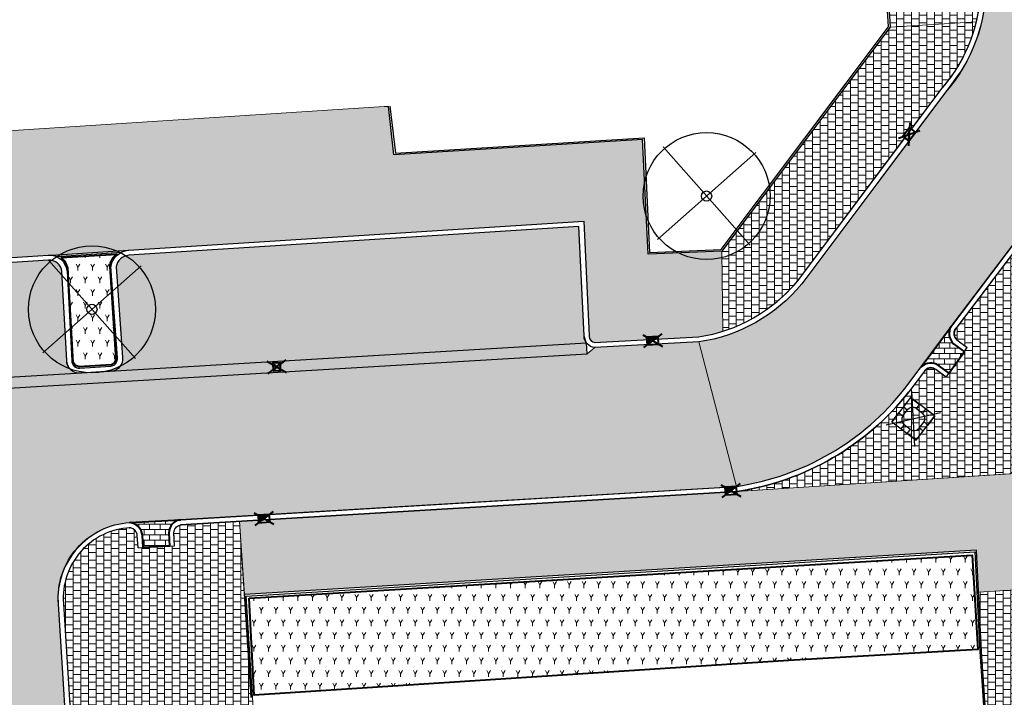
# Model space of a CAD drawing. Header units: metres. Extents: x -1 to 162893, y -2 to 502950.
# Tile 82 of 107: x 162501 to 162540, y 502864 to 502890. Entities that reach past the tile are written whole.
import ezdxf

# ---------------------------------------------------------------- set-up
doc = ezdxf.new("R2010")
doc.units = ezdxf.units.M
for name, color, linetype, lineweight, true_color in [('V-BH-GR-BEPLANTING_CULTUUR-A', 92, 'Continuous', 40, 0x00bd00), ('V-BH-VH-VERHARDING_BETONSTRAATSTEEN-A-Grijs-opritjes', 253, 'Continuous', 40, 0x828282), ('V-WE-VH-VERHARDING_ASFALT-A', 252, 'Continuous', 13, 0x696969), ('V-WE-VH-VERHARDING_SBAKSTEEN-A - ROODBRUIN_KEPER', 242, 'Continuous', 13, 0xbd002e), ('V-WE-VH-VERHARDING_TEGEL_300x300x45_GRIJS-A', 253, 'Continuous', 13, 0x828282)]:
    doc.layers.add(name, color=color, linetype=linetype, lineweight=lineweight, true_color=true_color)
for name, color, linetype, lineweight in [('V-BH-RI-GWA_KOLK-S', 30, 'Continuous', 40), ('V-BH-VH-GOOT_GEBAKKENKLINKERS_KEIFORMAAT_4STREK-G', 3, 'Continuous', 30), ('V-BH-VH-KANTOPSLUITING_OPSLUITBAND_100X200-G', 150, 'Continuous', 30), ('V-BH-VH-KANTOPSLUITING_OPSLUITBAND_60X200-G', 150, 'Continuous', 30), ('V-BH-VH-KANTOPSLUITING_TROTTOIRBAND_180 200-G', 6, 'Continuous', 30), ('V-BH-VH-KANTOPSLUITING_VOORKANTBAND-G', 2, 'Continuous', 30), ('V-BH-VH-MATERIAALGRENS-G', 7, 'Continuous', 30), ('V-WE-GR-BEPLANTING-A-250', 92, 'Continuous', 18), ('V-WE-GR-BOOM-S', 1, 'Continuous', 30), ('V-WE-IE-MEUBILAIR_WEGMEUBILAIR_BOOMKRANS-S', 7, 'Continuous', 30), ('V-WE-VH-GESLOTENVERHARDING_ASFALT-A-200', 12, 'Continuous', 18), ('V-WE-VH-OPENVERHARDING_BETONSTRAATSTEEN-A', 92, 'Continuous', 18), ('V01-WE-VH-OPENVERHARDING_TEGEL-A', 92, 'Continuous', 18)]:
    doc.layers.add(name, color=color, linetype=linetype, lineweight=lineweight)
doc.layers.add('X-XX-AL-HULPLIJN 01-G', color=1, linetype='Continuous', lineweight=18, true_color=0xff0000, plot=False)
pattern_1 = [(0, (0, 0), (0.3, 0.15), [0.3, -0.3]), (90, (0, 0), (-0.3, 1.83697019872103e-17), [])]
pattern_2 = [(45, (0, 0), (0, 0.1951614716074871), [0.5519999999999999, -0.276]), (135, (0.097580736, 0.097580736), (1.110223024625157e-17, 0.1951614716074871), [0.5519999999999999, -0.276]), (0, (0.19516148, 0.09758074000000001), (0.29274222, 0.09758074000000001), [0, -0.5854844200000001])]
pattern_3 = [(90, (0, 0), (-0.21, 0.21), [0.21, -0.21]), (180, (0, 0), (-2.571758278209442e-17, -0.21), [])]
pattern_4 = [(59.99999999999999, (162509.3585818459, 502748.5254328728), (-0.2886752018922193, 0.4999998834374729), [0.144338, -0.433013]), (120, (162509.3585818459, 502748.5254328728), (-0.5773502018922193, -1.165625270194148e-07), [0.144338, -0.433013]), (270, (162509.3585818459, 502748.5254328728), (0.2886749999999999, -0.5), [0.125, -0.875])]

# ---------------------------------------------------------------- blocks, each defined once
blk = doc.blocks.new('V-SRI-KOLK_TROTTOIR-SO11')
at = {"layer": 'V-BH-RI-GWA_KOLK-S', "linetype": 'Continuous'}
blk.add_hatch(color=256, dxfattribs=at).paths.add_polyline_path([(0.01495997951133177, 0.2700022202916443), (-0.2549866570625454, -0.09003779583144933), (-0.01495997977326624, -0.270002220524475)])
at = {"layer": 'V-BH-RI-GWA_KOLK-S', "ltscale": 0.02}
for p, q in [((0.02493329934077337, 0.4500037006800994), (-0.024933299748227, -0.4500037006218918)), ((-0.4249777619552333, -0.1500629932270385), (0.4249777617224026, 0.1500629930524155))]:
    blk.add_line(p, q, dxfattribs=at)
at = {"layer": 'V-BH-RI-GWA_KOLK-S', "ltscale": 0.2}
blk.add_line((-0.01495997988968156, -0.270002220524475), (0.01495997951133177, 0.270002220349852), dxfattribs=at)
at = {"layer": 'V-BH-RI-GWA_KOLK-S', "ltscale": 0.2, "flags": 128}
blk.add_lwpolyline([(-0.01495997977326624, -0.270002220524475), (0.2549866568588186, 0.09003779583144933), (0.01495997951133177, 0.2700022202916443), (-0.2549866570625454, -0.09003779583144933), (-0.01495997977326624, -0.270002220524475)], dxfattribs=at)
blk = doc.blocks.new('V-SRI-KOLK_TROTTOIR-SO13')
at = {"layer": 'V-BH-RI-GWA_KOLK-S', "linetype": 'Continuous'}
blk.add_hatch(color=256, dxfattribs=at).paths.add_polyline_path([(0.2156291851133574, 0.1631841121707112), (-0.2335657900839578, 0.1362792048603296), (-0.2156291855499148, -0.1631841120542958)])
at = {"layer": 'V-BH-RI-GWA_KOLK-S', "ltscale": 0.02}
for p, q in [((-0.3892763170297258, 0.2271320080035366), (0.3892763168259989, -0.227132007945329)), ((0.3593819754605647, 0.2719735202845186), (-0.359381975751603, -0.271973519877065))]:
    blk.add_line(p, q, dxfattribs=at)
at = {"layer": 'V-BH-RI-GWA_KOLK-S', "ltscale": 0.2}
blk.add_line((-0.2156291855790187, -0.1631841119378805), (0.2156291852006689, 0.1631841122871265), dxfattribs=at)
at = {"layer": 'V-BH-RI-GWA_KOLK-S', "ltscale": 0.2, "flags": 128}
blk.add_lwpolyline([(-0.2156291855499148, -0.1631841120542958), (0.2335657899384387, -0.1362792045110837), (0.2156291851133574, 0.1631841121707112), (-0.2335657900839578, 0.1362792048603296), (-0.2156291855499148, -0.1631841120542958)], dxfattribs=at)
blk = doc.blocks.new('V-SRI-KOLK_TROTTOIR-SO14')
at = {"layer": 'V-BH-RI-GWA_KOLK-S', "linetype": 'Continuous'}
blk.add_hatch(color=256, dxfattribs=at).paths.add_polyline_path([(0.2156291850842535, 0.1631841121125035), (-0.2335657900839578, 0.136279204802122), (-0.2156291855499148, -0.1631841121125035)])
at = {"layer": 'V-BH-RI-GWA_KOLK-S', "ltscale": 0.02}
for p, q in [((-0.3892763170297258, 0.227132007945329), (0.3892763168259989, -0.2271320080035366)), ((0.3593819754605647, 0.2719735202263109), (-0.359381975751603, -0.2719735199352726))]:
    blk.add_line(p, q, dxfattribs=at)
at = {"layer": 'V-BH-RI-GWA_KOLK-S', "ltscale": 0.2}
blk.add_line((-0.2156291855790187, -0.1631841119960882), (0.2156291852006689, 0.1631841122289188), dxfattribs=at)
at = {"layer": 'V-BH-RI-GWA_KOLK-S', "ltscale": 0.2, "flags": 128}
blk.add_lwpolyline([(-0.2156291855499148, -0.1631841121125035), (0.2335657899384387, -0.1362792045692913), (0.2156291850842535, 0.1631841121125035), (-0.2335657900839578, 0.136279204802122), (-0.2156291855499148, -0.1631841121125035)], dxfattribs=at)
blk = doc.blocks.new('V-SRI-KOLK_STRAAT_300X300-SO7')
at = {"layer": 'V-BH-RI-GWA_KOLK-S', "ltscale": 0.02}
for p, q in [((0.3489560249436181, 0.4229121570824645), (-0.3679261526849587, -0.1235125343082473)), ((-0.3995430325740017, 0.3754868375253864), (0.3805729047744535, -0.0760872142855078))]:
    blk.add_line(p, q, dxfattribs=at)
at = {"layer": 'V-BH-RI-GWA_KOLK-S', "ltscale": 0.2}
for p, q in [((0.1496998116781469, 0.009485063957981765), (-0.1686699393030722, 0.2899145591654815)), ((-0.1496998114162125, -0.009485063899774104), (0.1307296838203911, 0.3088846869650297))]:
    blk.add_line(p, q, dxfattribs=at)
at = {"layer": 'V-BH-RI-GWA_KOLK-S', "ltscale": 0.2, "flags": 128}
blk.add_lwpolyline([(-0.1496998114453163, -0.009485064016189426), (0.1496998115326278, 0.009485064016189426), (0.1307296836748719, 0.308884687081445), (-0.1686699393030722, 0.2899145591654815), (-0.1496998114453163, -0.009485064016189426)], dxfattribs=at)
blk = doc.blocks.new('V-SRI-KOLK_TROTTOIR-SO56')
at = {"layer": 'V-BH-RI-GWA_KOLK-S', "linetype": 'Continuous'}
blk.add_hatch(color=256, dxfattribs=at).paths.add_polyline_path([(0.2166086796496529, 0.1618816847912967), (-0.2327402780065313, 0.1376842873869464), (-0.2166086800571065, -0.1618816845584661)])
at = {"layer": 'V-BH-RI-GWA_KOLK-S', "ltscale": 0.01999999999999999}
for p, q in [((-0.3879004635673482, 0.2294738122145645), (0.3879004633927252, -0.2294738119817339)), ((0.3610144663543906, 0.2698028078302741), (-0.3610144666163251, -0.2698028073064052))]:
    blk.add_line(p, q, dxfattribs=at)
at = {"layer": 'V-BH-RI-GWA_KOLK-S', "ltscale": 0.2}
blk.add_line((-0.2166086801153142, -0.1618816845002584), (0.2166086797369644, 0.161881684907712), dxfattribs=at)
at = {"layer": 'V-BH-RI-GWA_KOLK-S', "ltscale": 0.2, "flags": 128}
blk.add_lwpolyline([(-0.2166086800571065, -0.1618816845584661), (0.2327402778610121, -0.1376842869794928), (0.2166086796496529, 0.1618816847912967), (-0.2327402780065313, 0.1376842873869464), (-0.2166086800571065, -0.1618816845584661)], dxfattribs=at)
blk = doc.blocks.new('V-SIE-WEG_BOOMKRANS_1200X1200_180 2005')
at = {"layer": 'V-WE-IE-MEUBILAIR_WEGMEUBILAIR_BOOMKRANS-S'}
for p, q in [((-0.116577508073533, 0.840481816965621), (-0.3880416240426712, 0.4815845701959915)), ((-0.116577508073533, 0.840481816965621), (0.2423197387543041, 0.5690177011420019)), ((0.05513410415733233, -1.089596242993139), (-0.05513410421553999, 1.089596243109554)), ((0.1216690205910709, 0.4095078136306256), (0.3609338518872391, 0.2285317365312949)), ((0.8404818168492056, 0.1165775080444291), (0.4815845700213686, 0.3880416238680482)), ((1.063468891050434, 0.243502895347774), (-1.063468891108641, -0.2435028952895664)), ((-0.8404818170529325, -0.1165775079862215), (-0.5690177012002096, 0.242319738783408)), ((-0.4095078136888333, 0.1216690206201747), (-0.2285317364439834, 0.3609338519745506)), ((0.8404818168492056, 0.1165775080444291), (0.5690177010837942, -0.242319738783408)), ((-0.8404818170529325, -0.1165775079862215), (-0.4815845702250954, -0.3880416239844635)), ((-0.1216690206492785, -0.4095078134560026), (-0.3609338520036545, -0.2285317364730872)), ((0.2285317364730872, -0.3609338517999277), (0.4095078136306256, -0.1216690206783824)), ((0.1165775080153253, -0.8404818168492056), (-0.242319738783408, -0.5690177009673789)), ((0.1165775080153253, -0.8404818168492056), (0.3880416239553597, -0.4815845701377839))]:
    blk.add_line(p, q, dxfattribs=at)
at = {"layer": 'V-WE-IE-MEUBILAIR_WEGMEUBILAIR_BOOMKRANS-S', "flags": 128}
for points in [[(-0.1165775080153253, 0.840481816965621), (-0.8404818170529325, -0.1165775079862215), (0.1165775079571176, -0.8404818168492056), (0.8404818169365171, 0.1165775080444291), (-0.1165775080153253, 0.840481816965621)], [(-0.388041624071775, 0.4815845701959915), (-0.3215605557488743, 0.4312993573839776), (-0.3098730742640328, 0.4036515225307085), (-0.279290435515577, 0.3993269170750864), (-0.2285317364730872, 0.360933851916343)], [(0.2423197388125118, 0.5690177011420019), (0.1920345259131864, 0.5025366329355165), (0.164386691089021, 0.4908491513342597), (0.1600620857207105, 0.4602665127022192), (0.1216690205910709, 0.4095078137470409)], [(0.4815845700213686, 0.3880416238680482), (0.4312993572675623, 0.3215605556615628), (0.4036515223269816, 0.3098730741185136), (0.3993269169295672, 0.2792904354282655), (0.3609338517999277, 0.2285317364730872)], [(-0.5690177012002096, 0.2423197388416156), (-0.5025366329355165, 0.1920345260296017), (-0.4908491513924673, 0.1643866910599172), (-0.4602665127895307, 0.1600620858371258), (-0.4095078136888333, 0.1216690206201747)], [(-0.481584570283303, -0.3880416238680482), (-0.4312993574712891, -0.3215605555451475), (-0.4036515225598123, -0.3098730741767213), (-0.3993269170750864, -0.2792904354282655), (-0.3609338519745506, -0.2285317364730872)], [(0.3880416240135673, -0.4815845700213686), (0.3215605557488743, -0.4312993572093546), (0.3098730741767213, -0.4036515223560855), (0.2792904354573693, -0.3993269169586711), (0.2285317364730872, -0.3609338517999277)], [(0.5690177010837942, -0.2423197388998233), (0.5025366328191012, -0.1920345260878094), (0.490849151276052, -0.1643866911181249), (0.4602665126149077, -0.1600620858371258), (0.4095078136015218, -0.1216690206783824)], [(-0.2423197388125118, -0.5690177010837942), (-0.192034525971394, -0.5025366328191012), (-0.1643866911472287, -0.4908491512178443), (-0.1600620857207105, -0.4602665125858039), (-0.1216690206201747, -0.4095078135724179)]]:
    blk.add_lwpolyline(points, dxfattribs=at)
at = {"layer": 'V-WE-IE-MEUBILAIR_WEGMEUBILAIR_BOOMKRANS-S'}
for centre, start, end in [((-0.02914437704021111, 0.2101204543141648), 52.89672395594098, 142.8967239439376), ((-0.210120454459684, -0.02914437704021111), 142.896723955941, 232.8967239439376), ((0.2101204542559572, 0.02914437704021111), 322.8967239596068, 52.89672394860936), ((0.0291443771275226, -0.2101204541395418), 232.896723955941, 322.8967239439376)]:
    blk.add_arc(centre, 0.2499999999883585, start, end, dxfattribs=at)
blk = doc.blocks.new('V-SGR-BOOM_00110')
at = {"layer": 'V-WE-GR-BOOM-S', "ltscale": 0.0025}
for p, q in [((1.935526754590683, 1.711559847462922), (-1.935510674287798, -1.711564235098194)), ((1.71157008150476, -1.935520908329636), (-1.711554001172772, 1.935516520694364))]:
    blk.add_line(p, q, dxfattribs=at)
at = {"layer": 'V-WE-GR-BOOM-S', "ltscale": 2.5}
for radius in [2.5, 0.1999999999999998]:
    blk.add_circle((8.731149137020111e-11, 1.164153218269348e-10), radius, dxfattribs=at)
blk = doc.blocks.new('V-SGR-BOOM_00111')
at = {"layer": 'V-WE-GR-BOOM-S', "ltscale": 0.0025}
for p, q in [((1.935526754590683, 1.711559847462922), (-1.935510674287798, -1.711564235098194)), ((1.71157008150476, -1.935520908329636), (-1.711554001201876, 1.935516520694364))]:
    blk.add_line(p, q, dxfattribs=at)
at = {"layer": 'V-WE-GR-BOOM-S', "ltscale": 2.5}
for radius in [2.5, 0.1999999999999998]:
    blk.add_circle((8.731149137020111e-11, 1.164153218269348e-10), radius, dxfattribs=at)

msp = doc.modelspace()

# ---------------------------------------------------------------- hatches: boundary and pattern name
at = {"layer": 'V-BH-VH-GOOT_GEBAKKENKLINKERS_KEIFORMAAT_4STREK-G'}
h = msp.add_hatch(dxfattribs=at)
h.set_pattern_fill('AVH-SBS_DIKFORMAAT_HALFST', color=256, scale=2, pattern_type=2)
h.set_pattern_definition([(0, (0, 0), (0, 0.1), []), (90, (0.4, 0), (-0.4, 2.449293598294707e-17), [0.1, -0.1]), (90, (0.2, 0.1), (-0.4, 2.449293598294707e-17), [0.1, -0.1]), (0, (0.2, 0.05), (0, 0.2), [0, -0.2, 0, 0, 0]), (0, (0.2, 0.15), (0, 0.2), [0, -0.2, 0, 0, 0])])
h.paths.add_polyline_path([(162496.3984271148, 502875.927443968), (162523.6072734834, 502877.5358486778), (162523.6320578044, 502877.1165805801), (162496.4232114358, 502875.5081758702)])
at = {"layer": 'V-WE-GR-BEPLANTING-A-250'}
h = msp.add_hatch(dxfattribs=at)
h.set_pattern_fill('AGR-BEPLANTING_SOORT_01-SO', color=256, scale=0.5, pattern_type=2)
h.set_pattern_definition(pattern_4)
h.paths.add_polyline_path([(162502.92172797, 502880.9023273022), (162505.115664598, 502881.0417673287), (162504.9449568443, 502880.8842759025), (162504.8539392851, 502880.7025209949), (162504.8377300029, 502880.5513575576), (162505.0782813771, 502876.8955398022), (162505.0190936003, 502876.7618953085), (162504.8928645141, 502876.6840431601), (162503.6304934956, 502876.6093969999), (162503.4963078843, 502876.6567320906), (162503.3934854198, 502876.7814762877), (162503.1910551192, 502880.5016905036), (162503.0834095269, 502880.7462347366)])
h = msp.add_hatch(dxfattribs=at)
h.set_pattern_fill('AGR-BEPLANTING_SOORT_01-SO', color=256, scale=0.5, pattern_type=2)
h.set_pattern_definition(pattern_4)
h.paths.add_polyline_path([(162510.3301718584, 502867.503704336), (162538.7903619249, 502869.1931921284), (162539.0104329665, 502865.4859953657), (162531.5493169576, 502865.0430796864), (162510.5263907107, 502863.679450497)])
at = {"layer": 'V-WE-VH-GESLOTENVERHARDING_ASFALT-A-200'}
h = msp.add_hatch(dxfattribs=at)
h.set_pattern_fill('AVH-ASFALT-SO', color=256, scale=0.2, pattern_type=2)
h.set_pattern_definition([(59.99999999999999, (0, 0), (-0.1732050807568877, 0.1), []), (120, (0, 0), (-0.1732050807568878, -0.09999999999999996), [])])
edge = h.paths.add_edge_path()
edge.add_arc((162554.7249289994, 502900.8270562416), 10.05932627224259, 185.3850679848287, 256.7068362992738)
edge.add_line((162552.4119516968, 502891.0372563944), (162550.0787572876, 502885.349125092))
edge.add_line((162550.0787572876, 502885.349125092), (162550.0130000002, 502885.3540000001))
edge.add_arc((162557.3884890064, 502903.3994066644), 19.49447459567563, 199.5686627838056, 247.7692641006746, ccw=False)
edge.add_line((162539.0200000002, 502896.87), (162538.28, 502907.282))
edge.add_line((162538.28, 502907.282), (162544.2, 502907.594))
edge.add_line((162544.2, 502907.594), (162544.71, 502899.8829999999))
at = {"layer": 'V-WE-VH-OPENVERHARDING_BETONSTRAATSTEEN-A'}
h = msp.add_hatch(dxfattribs=at)
h.set_pattern_fill('AVH-BSS_KEIFORMAAT_HALFST', color=256, scale=2, angle=90, pattern_type=2)
h.set_pattern_definition(pattern_3)
edge = h.paths.add_edge_path()
edge.add_arc((162537.1562437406, 502876.1965115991), 0.5548938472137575, 56.55244849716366, 132.4946041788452)
edge.add_line((162536.7814014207, 502876.6056575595), (162537.9523138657, 502878.195396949))
edge.add_arc((162538.4227424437, 502877.919347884), 0.5454412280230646, 149.5954465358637, 227.5760266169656)
edge.add_line((162538.0547816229, 502877.5167178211), (162538.4779207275, 502877.2020237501))
edge.add_line((162538.4779207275, 502877.2020237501), (162537.8768016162, 502876.355858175))
edge.add_line((162537.8768016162, 502876.355858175), (162537.4620864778, 502876.6595098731))
h = msp.add_hatch(dxfattribs=at)
h.set_pattern_fill('AVH-BSS_KEIFORMAAT_HALFST', color=256, scale=2, angle=90, pattern_type=2)
h.set_pattern_definition(pattern_3)
edge = h.paths.add_edge_path()
edge.add_arc((162496.0491369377, 502873.5854737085), 0.5150971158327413, 274.5501007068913, 361.7272971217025)
edge.add_line((162496.564, 502873.6010000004), (162496.6690000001, 502871.6180000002))
edge.add_arc((162496.1643589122, 502871.5572528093), 0.508284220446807, 6.864067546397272, 92.63403540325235)
edge.add_line((162496.1410000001, 502872.0650000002), (162495.532, 502872.046))
edge.add_line((162495.532, 502872.046), (162495.49, 502873.0170000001))
edge.add_line((162495.49, 502873.0170000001), (162496.09, 502873.0720000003))
edge = h.paths.add_edge_path()
edge.add_arc((162505.5724925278, 502869.9207897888), 0.554893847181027, 6.33317258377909, 84.36271901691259)
edge.add_line((162505.6270000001, 502870.4729999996), (162507.6180000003, 502870.5880000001))
edge.add_arc((162507.7068609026, 502870.0498458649), 0.545441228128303, 99.37617062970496, 177.3567507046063)
edge.add_line((162507.1620000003, 502870.0750000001), (162507.1909040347, 502869.5484607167))
edge.add_line((162507.1909040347, 502869.5484607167), (162506.1547765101, 502869.4886140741))
edge.add_line((162506.1547765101, 502869.4886140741), (162506.1239999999, 502869.9819999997))
at = {"layer": 'V-WE-VH-VERHARDING_SBAKSTEEN-A - ROODBRUIN_KEPER'}
h = msp.add_hatch(dxfattribs=at)
h.set_pattern_fill('AVH-SBS_DIKFORMAAT_KEPER-SO', color=256, scale=0.2, pattern_type=2)
h.set_pattern_definition(pattern_2)
edge = h.paths.add_edge_path()
edge.add_arc((162557.3381728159, 502903.3684291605), 19.4366930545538, 199.5322998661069, 247.9644481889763)
edge.add_line((162550.0458786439, 502885.351562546), (162546.725, 502885.586))
edge.add_arc((162546.3329421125, 502880.0323794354), 5.567442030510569, 85.96190326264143, 144.2773296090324)
edge.add_line((162541.8129999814, 502883.2829999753), (162536.1380000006, 502875.7500000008))
edge.add_arc((162527.9758033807, 502882.1753860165), 10.38783129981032, 278.4682621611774, 321.78972444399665, ccw=False)
edge.add_line((162529.5055314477, 502871.9008071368), (162528.0319996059, 502877.5840015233))
edge.add_arc((162527.0648729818, 502884.0240054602), 6.512218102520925, 278.5405630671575, 320.3775997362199)
edge.add_arc((159775.7951912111, 504949.3983711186), 3446.745566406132, 323.0993426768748, 323.2734184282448)
edge.add_arc((162532.8586666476, 502891.6661510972), 6.469754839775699, 328.1770326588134, 360.6540158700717)
edge.add_line((162539.3280000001, 502891.74), (162539.0200000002, 502896.8699999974))
h = msp.add_hatch(dxfattribs=at)
h.set_pattern_fill('AVH-SBS_DIKFORMAAT_ELLEBOOG-SO', color=256, scale=0.2, pattern_type=2)
h.set_pattern_definition([(0, (0, 0), (0.138, 0.138), [0.5519999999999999, -0.276]), (270, (0, 0.414), (0.138, 0.138), [0.5519999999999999, -0.276]), (0, (0.345, 0.06899999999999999), (0.138, 0.138), [0, -0.828]), (0, (0.06899999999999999, 0.207), (0.138, 0.138), [0, -0.828])])
edge = h.paths.add_edge_path()
edge.add_line((162496.11, 502880.4), (162502.4249999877, 502880.8029999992))
edge.add_arc((162502.4570849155, 502880.3002299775), 0.5037927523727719, 6.126873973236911, 93.65145374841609, ccw=False)
edge.add_line((162502.958, 502880.3540000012), (162503.146, 502876.85))
edge.add_arc((162503.6653849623, 502876.8778665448), 0.5201319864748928, 183.0711439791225, 271.8305620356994)
edge.add_line((162503.6820000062, 502876.3580000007), (162496.3982818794, 502875.9296960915))
edge.add_line((162496.3982818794, 502875.9296960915), (162496.11, 502880.4))
edge = h.paths.add_edge_path()
edge.add_arc((162505.6379189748, 502880.4373610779), 0.5588727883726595, 95.12453513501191, 169.7300882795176, ccw=False)
edge.add_line((162505.5880000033, 502880.9940000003), (162523.304, 502882.127))
edge.add_line((162523.304, 502882.127), (162523.512, 502877.8220000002))
edge.add_line((162523.512, 502877.8220000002), (162523.6072734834, 502877.5358486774))
edge.add_line((162523.6072734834, 502877.5358486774), (162504.8999999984, 502876.4299999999))
edge.add_arc((162504.8423861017, 502876.9297230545), 0.503033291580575, 276.5766881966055, 365.6216873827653)
edge.add_line((162505.3430000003, 502876.9789999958), (162505.088, 502880.537))
h = msp.add_hatch(dxfattribs=at)
h.set_pattern_fill('AVH-SBS_DIKFORMAAT_KEPER-SO', color=256, scale=0.2, pattern_type=2)
h.set_pattern_definition(pattern_2)
edge = h.paths.add_edge_path()
edge.add_line((162466.59624209, 502859.868933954), (162488.5316688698, 502861.1331587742))
edge.add_line((162488.5316688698, 502861.1331587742), (162488.9299999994, 502861.0859999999))
edge.add_line((162488.9299999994, 502861.0859999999), (162495.3367090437, 502861.4621123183))
edge.add_arc((162495.4584666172, 502859.388089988), 2.077593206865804, 3.999569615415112, 93.35975040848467, ccw=False)
edge.add_line((162497.531, 502859.5329999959), (162497.5803225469, 502859.1662505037))
edge.add_line((162497.5803225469, 502859.1662505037), (162497.7898336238, 502859.1805721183))
edge.add_line((162497.7898336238, 502859.1805721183), (162499.3775850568, 502835.9533368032))
edge.add_line((162499.3775850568, 502835.9533368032), (162504.4269343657, 502836.2805926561))
edge.add_line((162504.4269343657, 502836.2805926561), (162503.0386730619, 502859.5390841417))
edge.add_line((162503.0386730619, 502859.5390841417), (162503.279, 502859.91))
edge.add_line((162503.279, 502859.91), (162502.8159999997, 502867.2780000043))
edge.add_arc((162505.8224939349, 502867.466925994), 3.012424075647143, 93.72087688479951, 183.5956990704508, ccw=False)
edge.add_line((162505.6269999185, 502870.4729999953), (162529.506, 502871.899))
edge.add_line((162529.506, 502871.899), (162528.0320000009, 502877.584))
edge.add_line((162528.0320000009, 502877.584), (162523.928, 502877.363))
edge.add_line((162523.928, 502877.363), (162523.6320578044, 502877.1165805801))
edge.add_line((162523.6320578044, 502877.1165805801), (162496.4213716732, 502875.5088450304))
edge.add_line((162496.4213716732, 502875.5088450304), (162496.6689999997, 502871.6180000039))
edge.add_line((162496.6689999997, 502871.6180000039), (162496.745, 502870.507))
edge.add_arc((162493.7354932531, 502870.3011291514), 3.016540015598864, -84.3972512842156, 3.9133267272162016, ccw=False)
edge.add_line((162494.03, 502867.299), (162491.001, 502867.124))
edge.add_line((162491.001, 502867.124), (162490.5303294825, 502867.022507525))
edge.add_line((162490.5303294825, 502867.022507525), (162466.3074959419, 502865.4097384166))
edge.add_line((162466.3074959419, 502865.4097384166), (162466.5317090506, 502861.1072706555))
edge.add_line((162466.5317090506, 502861.1072706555), (162466.59624209, 502859.868933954))
at = {"layer": 'V01-WE-VH-OPENVERHARDING_TEGEL-A'}
h = msp.add_hatch(dxfattribs=at)
h.set_pattern_fill('AVH-TEGEL_300X300_HALFST', color=256, pattern_type=2)
h.set_pattern_definition(pattern_1)
edge = h.paths.add_edge_path()
edge.add_arc((162532.8586666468, 502891.666151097), 6.269754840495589, -13.664406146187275, 0.6099860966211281, ccw=False)
edge.add_line((162538.9509627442, 502890.185018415), (162535.558, 502889.9709999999))
edge.add_line((162535.558, 502889.9709999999), (162534.570106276, 502905.8863268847))
edge.add_line((162534.570106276, 502905.8863268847), (162534.59, 502905.8919999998))
edge.add_line((162534.59, 502905.8919999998), (162535.189, 502905.9509999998))
edge.add_line((162535.189, 502905.9509999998), (162535.211, 502907.1199999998))
edge.add_line((162535.211, 502907.1199999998), (162538.28, 502907.2819999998))
edge.add_line((162538.28, 502907.2819999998), (162538.7866765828, 502900.1529235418))
edge.add_line((162538.7866765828, 502900.1529235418), (162538.4874314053, 502900.1316556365))
edge.add_line((162538.4874314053, 502900.1316556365), (162538.5193332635, 502899.6827878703))
edge.add_line((162538.5193332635, 502899.6827878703), (162538.6190816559, 502899.6898771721))
edge.add_line((162538.6190816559, 502899.6898771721), (162538.8205032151, 502896.8558213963))
edge.add_line((162538.8205032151, 502896.8558213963), (162539.1280661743, 502891.7328993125))
h = msp.add_hatch(dxfattribs=at)
h.set_pattern_fill('AVH-TEGEL_300X300_HALFST', color=256, pattern_type=2)
h.set_pattern_definition(pattern_1)
edge = h.paths.add_edge_path()
edge.add_line((162537.5958865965, 502887.5590142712), (162537.5912386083, 502887.5536532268))
edge.add_line((162537.5912386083, 502887.5536532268), (162536.399806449, 502885.964586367))
edge.add_line((162536.399806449, 502885.964586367), (162536.3197975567, 502886.0245745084))
edge.add_line((162536.3197975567, 502886.0245745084), (162536.0498509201, 502885.6645344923))
edge.add_line((162536.0498509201, 502885.6645344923), (162536.1298598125, 502885.6045463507))
edge.add_line((162536.1298598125, 502885.6045463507), (162531.9238960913, 502879.9948626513))
edge.add_arc((162527.0648652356, 502884.0240147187), 6.312229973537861, 287.5342028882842, 320.3341722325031, ccw=False)
edge.add_line((162528.9665827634, 502878.0050681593), (162528.9350000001, 502881.158))
edge.add_line((162528.9350000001, 502881.158), (162535.558, 502889.9709999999))
edge.add_line((162535.558, 502889.9709999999), (162538.9509627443, 502890.185018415))
edge.add_arc((162532.8586666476, 502891.6661510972), 6.269754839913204, 319.07493897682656, 346.3355938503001, ccw=False)
h = msp.add_hatch(dxfattribs=at)
h.set_pattern_fill('AVH-TEGEL_300X300_HALFST', color=256, pattern_type=2)
h.set_pattern_definition(pattern_1)
edge = h.paths.add_edge_path()
edge.add_arc((162523.9638511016, 502877.8135066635), 0.2519309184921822, 178.9231512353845, 262.8539227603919, ccw=False)
edge.add_line((162523.7119646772, 502877.8182413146), (162523.7120907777, 502877.8249499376))
edge.add_line((162523.7120907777, 502877.8249499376), (162523.4939634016, 502882.3395574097))
edge.add_line((162523.4939634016, 502882.3395574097), (162505.5752353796, 502881.1935922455))
edge.add_line((162505.5752353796, 502881.1935922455), (162505.5758666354, 502881.1936926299))
edge.add_line((162505.5758666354, 502881.1936926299), (162502.5649134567, 502880.995991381))
edge.add_arc((162502.4584172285, 502880.3018115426), 0.702301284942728, 81.27808203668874, 93.76814365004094)
edge.add_line((162502.41226261, 502881.0025945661), (162502.4122626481, 502881.0025939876))
edge.add_line((162502.4122626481, 502881.0025939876), (162502.4116943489, 502881.0025569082))
edge.add_line((162502.4116943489, 502881.0025569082), (162499.1448360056, 502880.7940788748))
edge.add_line((162499.1448360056, 502880.7940788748), (162499.0497667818, 502882.3000961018))
edge.add_line((162499.0497667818, 502882.3000961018), (162497.7523627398, 502882.2181958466))
edge.add_line((162497.7523627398, 502882.2181958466), (162497.8474882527, 502880.7112869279))
edge.add_line((162497.8474882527, 502880.7112869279), (162495.8975350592, 502880.5868481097))
edge.add_line((162495.8975350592, 502880.5868481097), (162492.8458826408, 502880.3916842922))
edge.add_line((162492.8458826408, 502880.3916842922), (162492.7584938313, 502881.8861653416))
edge.add_line((162492.7584938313, 502881.8861653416), (162493.01, 502881.8861653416))
edge.add_line((162493.01, 502881.8861653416), (162493.01, 502882.5718346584))
edge.add_line((162493.01, 502882.5718346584), (162492.718399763, 502882.5718346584))
edge.add_line((162492.718399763, 502882.5718346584), (162492.7108562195, 502882.7008406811))
edge.add_line((162492.7108562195, 502882.7008406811), (162493.01, 502882.7008406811))
edge.add_line((162493.01, 502882.7008406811), (162493.01, 502882.815172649))
edge.add_line((162493.01, 502882.815172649), (162492.7041707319, 502882.815172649))
edge.add_line((162492.7041707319, 502882.815172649), (162492.567, 502885.161))
edge.add_line((162492.567, 502885.161), (162494.688, 502885.327))
edge.add_line((162494.688, 502885.327), (162494.633, 502886.4))
edge.add_line((162494.633, 502886.4), (162494.562, 502886.395))
edge.add_line((162494.562, 502886.395), (162494.347, 502889.688))
edge.add_line((162494.347, 502889.688), (162500.575, 502890.091))
edge.add_line((162500.575, 502890.091), (162500.847, 502885.89))
edge.add_line((162500.847, 502885.89), (162515.635, 502886.846))
edge.add_line((162515.635, 502886.846), (162515.805, 502886.857))
edge.add_line((162515.805, 502886.857), (162516.027, 502884.946))
edge.add_line((162516.027, 502884.946), (162525.813, 502885.553))
edge.add_line((162525.813, 502885.553), (162526.028, 502881.041))
edge.add_line((162526.028, 502881.041), (162528.935, 502881.158))
edge.add_line((162528.935, 502881.158), (162528.9665827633, 502878.0050681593))
edge.add_arc((162527.0648652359, 502884.0240147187), 6.312229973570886, 278.6264826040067, 287.53420288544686, ccw=False)
edge.add_line((162528.0116513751, 502877.7831939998), (162526.4272030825, 502877.6978716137))
edge.add_line((162526.4272030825, 502877.6978716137), (162526.421825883, 502877.7977269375))
edge.add_line((162526.421825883, 502877.7977269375), (162525.9724769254, 502877.7735295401))
edge.add_line((162525.9724769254, 502877.7735295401), (162525.9778541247, 502877.6736742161))
edge.add_line((162525.9778541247, 502877.6736742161), (162523.932511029, 502877.5635326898))
h = msp.add_hatch(dxfattribs=at)
h.set_pattern_fill('AVH-TEGEL_300X300_HALFST', color=256, pattern_type=2)
h.set_pattern_definition(pattern_1)
edge = h.paths.add_edge_path()
edge.add_arc((162527.9670186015, 502882.1855072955), 10.60099495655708, 278.5090035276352, 321.7879540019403)
edge.add_line((162536.2965050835, 502875.6280116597), (162536.9412525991, 502876.4854593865))
edge.add_arc((162537.151253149, 502876.3275519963), 0.262745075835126, 36.940896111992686, 143.0591039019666, ccw=False)
edge.add_line((162537.3612536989, 502876.4854593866), (162537.7609615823, 502876.1927959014))
edge.add_line((162537.7609615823, 502876.1927959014), (162538.5937763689, 502877.3651079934))
edge.add_line((162538.5937763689, 502877.3651079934), (162538.1831689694, 502877.6704820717))
edge.add_arc((162538.3684584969, 502877.919623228), 0.3104891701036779, 126.63866276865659, 233.3613372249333, ccw=False)
edge.add_line((162538.1831689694, 502878.1687643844), (162541.9726302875, 502883.1625075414))
edge.add_arc((162546.4496944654, 502879.7651238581), 5.62017077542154, 95.17898028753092, 142.8072513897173, ccw=False)
edge.add_line((162545.9423772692, 502885.3623507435), (162545.477, 502883.481))
edge.add_line((162545.477, 502883.481), (162540.88, 502877.619))
edge.add_line((162540.88, 502877.619), (162541.2555384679, 502872.4607833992))
edge.add_line((162541.2555384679, 502872.4607833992), (162529.5355929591, 502871.7012014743))
h = msp.add_hatch(dxfattribs=at)
h.set_pattern_fill('AVH-TEGEL_300X300_HALFST', color=256, pattern_type=2)
h.set_pattern_definition(pattern_1)
h.paths.add_polyline_path([(162529.0656607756, 502871.6722670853), (162529.0716396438, 502871.5724459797), (162529.5208346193, 502871.5993508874), (162529.514855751, 502871.6991719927), (162529.5268162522, 502871.6998883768), (162541.2555384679, 502872.4607833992), (162541.398, 502870.504), (162541.461, 502869.564), (162572.276, 502871.494), (162573.262, 502871.556), (162573.2921310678, 502869.8245147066), (162541.3513513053, 502867.8872498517), (162539.0313485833, 502867.7367408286), (162538.9499312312, 502869.3835536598), (162510.1392985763, 502867.6406944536), (162509.952022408, 502870.5274397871), (162510.6882158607, 502870.5715347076), (162510.6941947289, 502870.471713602), (162511.1433897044, 502870.4986185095), (162511.1374108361, 502870.598439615)])
h = msp.add_hatch(dxfattribs=at)
h.set_pattern_fill('AVH-TEGEL_300X300_HALFST', color=256, pattern_type=2)
h.set_pattern_definition(pattern_1)
edge = h.paths.add_edge_path()
edge.add_line((162503.7807420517, 502859.6469480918), (162510.6724462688, 502860.0929492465))
edge.add_line((162510.6724462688, 502860.0929492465), (162510.4578852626, 502863.5988764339))
edge.add_line((162510.4578852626, 502863.5988764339), (162510.3977868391, 502863.5988779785))
edge.add_line((162510.3977868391, 502863.5988779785), (162509.952022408, 502870.5274397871))
edge.add_line((162509.952022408, 502870.5274397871), (162507.6505831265, 502870.3906719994))
edge.add_arc((162507.6685613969, 502870.0881453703), 0.3030603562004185, 93.40092038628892, 176.5990796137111)
edge.add_line((162507.3660347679, 502870.1061236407), (162507.3905720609, 502869.5599935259))
edge.add_line((162507.3905720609, 502869.5599935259), (162505.9551071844, 502869.4770811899))
edge.add_line((162505.9551071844, 502869.4770811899), (162505.9247217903, 502869.9641970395))
edge.add_arc((162505.5924351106, 502869.9434696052), 0.332932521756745, 3.569381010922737, 82.16392699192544)
edge.add_arc((162505.7883425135, 502867.4969726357), 2.780397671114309, 93.10319889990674, 184.2355870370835)
edge.add_line((162503.0155386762, 502867.2916190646), (162503.4786062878, 502859.9225431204))
edge.add_arc((162503.7721953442, 502859.9409920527), 0.2941681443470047, 183.5956990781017, 271.664895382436)
h.paths.add_polyline_path([(162505.0361099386, 502862.4333835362), (162505.940878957, 502862.4926246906), (162506.0179611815, 502861.3153753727), (162505.1131921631, 502861.2561342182)], flags=16)
h = msp.add_hatch(dxfattribs=at)
h.set_pattern_fill('AVH-TEGEL_300X300_HALFST', color=256, pattern_type=2)
h.set_pattern_definition(pattern_1)
h.paths.add_polyline_path([(162539.0313485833, 502867.7367408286), (162541.3513513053, 502867.8872498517), (162541.6051178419, 502863.8442413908), (162541.665, 502863.8479999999), (162542.247, 502854.5759999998), (162542.1871179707, 502854.5722393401), (162542.9598809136, 502842.2673209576), (162540.7201446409, 502842.1252982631), (162539.1468633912, 502865.4000465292)])

# ---------------------------------------------------------------- linework, layer by layer
at = {"layer": 'V-BH-GR-BEPLANTING_CULTUUR-A', "flags": 128}
for points in [[(162502.92172797, 502880.9023273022), (162505.115664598, 502881.0417673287), (162504.9449568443, 502880.8842759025), (162504.8539392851, 502880.7025209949), (162504.8377300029, 502880.5513575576), (162505.0782813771, 502876.8955398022), (162505.0190936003, 502876.7618953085), (162504.8928645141, 502876.6840431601), (162503.6304934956, 502876.6093969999), (162503.4963078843, 502876.6567320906), (162503.3934854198, 502876.7814762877), (162503.1910551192, 502880.5016905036), (162503.0834095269, 502880.7462347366), (162502.92172797, 502880.9023273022)], [(162510.3301718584, 502867.503704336), (162538.7903619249, 502869.1931921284), (162539.0104329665, 502865.4859953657), (162531.5493169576, 502865.0430796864), (162510.5263907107, 502863.679450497), (162510.3301718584, 502867.503704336)]]:
    msp.add_lwpolyline(points, dxfattribs=at)
at = {"layer": 'V-BH-VH-GOOT_GEBAKKENKLINKERS_KEIFORMAAT_4STREK-G'}
msp.add_line((162523.6072734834, 502877.5358486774), (162496.3979105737, 502875.9274134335), dxfattribs=at)
at = {"layer": 'V-BH-VH-KANTOPSLUITING_OPSLUITBAND_100X200-G', "flags": 128}
msp.add_lwpolyline([(162539.087, 502865.396), (162540.658, 502842.155), (162541.249, 502833.412), (162528.863, 502832.653), (162528.853, 502832.81)], dxfattribs=at)
at = {"layer": 'V-BH-VH-KANTOPSLUITING_OPSLUITBAND_60X200-G'}
msp.add_line((162502.7356608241, 502880.9470735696), (162505.2967893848, 502881.1152390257), dxfattribs=at)
at = {"layer": 'V-BH-VH-KANTOPSLUITING_OPSLUITBAND_60X200-G', "flags": 128}
for points in [[(162515.8645991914, 502886.863923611), (162516.0800377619, 502885.0094051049), (162525.8700349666, 502885.616653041), (162526.085097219, 502881.1033466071), (162528.9041391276, 502881.2168064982), (162535.4967447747, 502889.9893617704), (162534.7535022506, 502901.9632689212)], [(162510.4579094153, 502863.5988779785), (162510.2030188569, 502867.5844394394), (162538.893, 502869.32), (162539.087, 502865.396)]]:
    msp.add_lwpolyline(points, dxfattribs=at)
at = {"layer": 'V-BH-VH-KANTOPSLUITING_TROTTOIRBAND_180 200-G', "flags": 128}
for points in [[(162523.9172456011, 502877.562710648), (162528.0116513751, 502877.7831939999, 0.1840200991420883), (162531.9238960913, 502879.9948626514), (162537.5912386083, 502887.5536532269), (162537.5958865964, 502887.5590142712, 0.1832414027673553), (162539.1280661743, 502891.7328993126), (162538.8203594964, 502896.8580137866)], [(162546.007666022, 502885.3675384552, 0.2166408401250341), (162541.9729371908, 502883.1629162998), (162541.9726302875, 502883.1625075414), (162538.1116351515, 502878.0744972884)], [(162505.5752353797, 502881.1935922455), (162523.4939634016, 502882.3395574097), (162523.7120907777, 502877.8249499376), (162523.7119646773, 502877.8182413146, 0.3965684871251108), (162523.943865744, 502877.5623697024, 0.3965684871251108)], [(162502.411694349, 502881.0025569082, -0.4032695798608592), (162503.1569175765, 502880.374779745), (162503.1574422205, 502880.3697575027), (162503.3461242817, 502876.8530450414), (162503.3459463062, 502876.8453659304, 0.4533942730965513), (162503.6602981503, 502876.5568190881), (162503.6652377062, 502876.5573582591), (162504.8819300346, 502876.6292809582, 0.4046535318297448), (162505.1439619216, 502876.9594080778), (162505.1437016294, 502876.9620524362), (162504.8867094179, 502880.5478496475), (162504.8912042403, 502880.5726571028, -0.3375359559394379), (162505.5701358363, 502881.1932005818, -0.3375359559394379)], [(162538.1248085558, 502878.0941764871, 0.3467426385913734), (162538.1831689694, 502877.6704820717), (162538.5937763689, 502877.3651079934)], [(162536.9412525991, 502876.4854593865), (162536.2965050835, 502875.6280116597), (162536.2951192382, 502875.6262520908, -0.1910625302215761), (162529.5355929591, 502871.7012014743), (162529.5268162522, 502871.6998883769), (162507.6299577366, 502870.3883577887)], [(162537.7609615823, 502876.1927959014), (162537.3482596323, 502876.4949735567, 0.3508674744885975), (162536.907133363, 502876.4492835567, 0.3508674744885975)], [(162507.3905720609, 502869.5599935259), (162507.3623164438, 502870.0747207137, -0.3467426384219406), (162507.6505831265, 502870.3906719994), (162507.6299577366, 502870.3883577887), (162529.5268162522, 502871.6998883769), (162529.5355929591, 502871.7012014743, 0.1910625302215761), (162536.2951192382, 502875.6262520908, 0.1910625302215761)], [(162505.9551071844, 502869.4770811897), (162505.9247217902, 502869.9641970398, 0.3508674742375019), (162505.6073539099, 502870.273967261), (162505.6378269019, 502870.2732932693, 0.4199002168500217), (162503.0154594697, 502867.2926942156), (162503.0155386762, 502867.2916190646), (162503.4786062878, 502859.9225431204), (162503.4783568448, 502859.9260264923, 0.3908811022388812), (162503.7807420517, 502859.6469480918), (162507.9682112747, 502859.9175133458), (162509.7219701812, 502831.6240772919), (162494.6694057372, 502830.666728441), (162492.8233115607, 502859.0022453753), (162497.0645449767, 502859.2430691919), (162497.0714385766, 502859.2429851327)]]:
    msp.add_lwpolyline(points, format="xyb", dxfattribs=at)
msp.add_lwpolyline([(162496.2215495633, 502875.5891836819), (162496.2084773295, 502875.7651560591), (162495.8975350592, 502880.5868481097), (162502.4122626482, 502881.0025939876)], dxfattribs=at)
at = {"layer": 'V-BH-VH-KANTOPSLUITING_VOORKANTBAND-G'}
msp.add_line((162502.5649134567, 502880.9959913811), (162505.5758666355, 502881.1936926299), dxfattribs=at)
at = {"layer": 'V-BH-VH-KANTOPSLUITING_VOORKANTBAND-G', "flags": 128}
for points in [[(162534.8133869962, 502901.9669860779), (162535.558, 502889.971), (162528.935, 502881.158), (162526.028, 502881.041), (162525.813, 502885.553), (162516.027, 502884.946), (162515.805, 502886.857)], [(162502.425, 502880.803), (162496.11, 502880.4), (162496.408, 502875.779), (162496.421, 502875.6040000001)], [(162539.1469268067, 502865.3989627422), (162538.9499312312, 502869.3835536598), (162510.1392985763, 502867.6406944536), (162510.3980317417, 502863.5950485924)], [(162528.7931213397, 502832.8061860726), (162528.8069261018, 502832.5894513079), (162541.3129355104, 502833.355805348), (162540.7178633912, 502842.1590465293), (162539.1468633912, 502865.4000465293)]]:
    msp.add_lwpolyline(points, dxfattribs=at)
for points in [[(162539.02, 502896.87), (162539.3280000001, 502891.74, -0.1834399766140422), (162537.747, 502887.428), (162532.081, 502879.8710000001, -0.1846033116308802), (162528.032, 502877.584), (162523.928, 502877.363)], [(162537.9523138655, 502878.1953969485), (162541.8130000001, 502883.2829999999, -0.2166408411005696), (162545.9930000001, 502885.5669999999, -0.2166408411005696)], [(162523.9279999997, 502877.3630000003, -0.396568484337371), (162523.512, 502877.822), (162523.304, 502882.127), (162505.588, 502880.994)], [(162505.588, 502880.9940000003, 0.3375359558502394), (162505.088, 502880.537), (162505.3429999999, 502876.9789999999, -0.4093400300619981), (162504.9, 502876.4300000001), (162503.6819999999, 502876.3580000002, -0.4533942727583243), (162503.146, 502876.85), (162502.9580000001, 502880.3539999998, 0.4032695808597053), (162502.425, 502880.803, 0.4032695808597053)], [(162538.4779207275, 502877.2020237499), (162538.0547816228, 502877.516717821, -0.354023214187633), (162537.9523138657, 502878.1953969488, -0.354023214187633)], [(162507.618, 502870.588), (162529.5060000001, 502871.899, 0.1910625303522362), (162536.138, 502875.75), (162536.7814014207, 502876.6056575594)], [(162536.7667475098, 502876.5917328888, -0.3542636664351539), (162537.4620864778, 502876.6595098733), (162537.8768016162, 502876.3558581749)], [(162503.279, 502859.91), (162502.816, 502867.2779999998, -0.4199002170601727), (162505.6270000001, 502870.4729999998, -0.4199002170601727)], [(162505.6269999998, 502870.4729999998, -0.3542636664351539), (162506.124, 502869.982), (162506.15477651, 502869.4886140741)], [(162507.1909040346, 502869.5484607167), (162507.1620000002, 502870.0750000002, -0.354023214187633), (162507.6180000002, 502870.5880000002, -0.354023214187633)]]:
    msp.add_lwpolyline(points, format="xyb", dxfattribs=at)
at = {"layer": 'V-BH-VH-MATERIAALGRENS-G'}
for p, q in [((162536.7814014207, 502876.6056575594), (162537.9523138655, 502878.1953969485)), ((162537.7609615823, 502876.1927959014), (162538.5937763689, 502877.3651079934)), ((162505.6270000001, 502870.4729999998), (162507.618, 502870.588)), ((162505.9551071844, 502869.4770811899), (162507.3905720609, 502869.5599935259))]:
    msp.add_line(p, q, dxfattribs=at)
at = {"layer": 'V-BH-VH-MATERIAALGRENS-G', "flags": 128}
msp.add_lwpolyline([(162496.4213716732, 502875.5088450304), (162523.6320578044, 502877.1165805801), (162523.6072734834, 502877.5358486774)], dxfattribs=at)
at = {"layer": 'V-BH-VH-MATERIAALGRENS-G'}
msp.add_arc((162557.3884890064, 502903.3994066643), 19.49447459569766, 199.5686627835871, 247.7692641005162, dxfattribs=at)
at = {"layer": 'V-BH-VH-VERHARDING_BETONSTRAATSTEEN-A-Grijs-opritjes', "flags": 128}
for points in [[(162537.4620864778, 502876.6595098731, 0.3440453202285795), (162536.7814014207, 502876.6056575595), (162536.7814014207, 502876.6056575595), (162537.9523138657, 502878.195396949, 0.354023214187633), (162538.0547816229, 502877.5167178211), (162538.0547816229, 502877.5167178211), (162538.4779207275, 502877.2020237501), (162537.8768016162, 502876.355858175), (162537.4620864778, 502876.6595098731)], [(162506.1239999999, 502869.9819999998, 0.3542636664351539), (162505.6269999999, 502870.4729999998), (162505.6270000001, 502870.4729999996), (162507.6180000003, 502870.5880000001), (162507.6180000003, 502870.5880000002, 0.354023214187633), (162507.1620000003, 502870.0750000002), (162507.1620000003, 502870.0750000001), (162507.1909040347, 502869.5484607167), (162506.1547765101, 502869.4886140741), (162506.1239999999, 502869.9819999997)]]:
    msp.add_lwpolyline(points, format="xyb", dxfattribs=at)
at = {"layer": 'V-WE-VH-VERHARDING_ASFALT-A', "flags": 128}
msp.add_lwpolyline([(162544.71, 502899.8829999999, 0.3216510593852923), (162552.4119516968, 502891.0372563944), (162550.0787572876, 502885.349125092), (162550.0130000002, 502885.3540000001), (162550.0130000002, 502885.3540000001, -0.2134715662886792), (162539.0200000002, 502896.87), (162538.28, 502907.282), (162544.2, 502907.594), (162544.71, 502899.8829999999)], format="xyb", dxfattribs=at)
at = {"layer": 'V-WE-VH-VERHARDING_SBAKSTEEN-A - ROODBRUIN_KEPER'}
msp.add_line((162528.032, 502877.584), (162529.5028980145, 502871.898814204), dxfattribs=at)
at = {"layer": 'V-WE-VH-VERHARDING_TEGEL_300x300x45_GRIJS-A'}
for p, q in [((162535.558, 502889.971), (162538.9509627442, 502890.1850184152)), ((162528.935, 502881.158), (162528.9665827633, 502878.0050681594)), ((162529.5268162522, 502871.6998883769), (162541.2555384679, 502872.4607833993)), ((162510.1392985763, 502867.6406944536), (162509.952022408, 502870.5274397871)), ((162541.3513513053, 502867.8872498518), (162539.0313485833, 502867.7367408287))]:
    msp.add_line(p, q, dxfattribs=at)
at = {"layer": 'V-WE-VH-VERHARDING_TEGEL_300x300x45_GRIJS-A', "flags": 128}
for points in [[(162539.1280661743, 502891.7328993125, -0.06236444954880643), (162538.9509627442, 502890.185018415), (162535.558, 502889.9709999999), (162534.570106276, 502905.8863268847), (162534.59, 502905.8919999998), (162535.189, 502905.9509999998), (162535.211, 502907.1199999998), (162538.28, 502907.2819999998), (162538.7866765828, 502900.1529235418), (162538.4874314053, 502900.1316556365), (162538.5193332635, 502899.6827878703), (162538.6190816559, 502899.6898771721), (162538.8205032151, 502896.8558213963), (162539.1280661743, 502891.7328993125)], [(162537.5958865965, 502887.5590142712), (162537.5912386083, 502887.5536532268), (162536.399806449, 502885.964586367), (162536.3197975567, 502886.0245745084), (162536.0498509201, 502885.6645344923), (162536.1298598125, 502885.6045463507), (162531.9238960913, 502879.9948626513), (162531.9238960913, 502879.9948626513), (162531.9238960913, 502879.9948626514, -0.1441020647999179), (162528.9665827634, 502878.0050681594), (162528.9665827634, 502878.0050681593), (162528.9350000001, 502881.158), (162535.558, 502889.9709999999), (162538.9509627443, 502890.185018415), (162538.9509627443, 502890.185018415, -0.1195112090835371), (162537.5958865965, 502887.5590142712)], [(162500.847, 502885.89), (162515.635, 502886.846), (162515.805, 502886.857), (162516.027, 502884.946), (162525.813, 502885.553), (162526.028, 502881.041), (162528.935, 502881.158), (162528.9665827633, 502878.0050681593), (162528.9665827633, 502878.0050681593, -0.03888684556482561), (162528.0116513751, 502877.7831939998), (162526.4272030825, 502877.6978716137), (162526.421825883, 502877.7977269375), (162525.9724769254, 502877.7735295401), (162525.9778541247, 502877.6736742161), (162523.932511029, 502877.5635326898)], [(162523.932511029, 502877.5635326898, -0.3835174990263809), (162523.7119646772, 502877.8182413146), (162523.7120907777, 502877.8249499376), (162523.4939634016, 502882.3395574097), (162505.5752353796, 502881.1935922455), (162505.5758666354, 502881.1936926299), (162502.5649134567, 502880.995991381), (162502.5649134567, 502880.995991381), (162502.5649134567, 502880.9959913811, 0.05455219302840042), (162502.41226261, 502881.0025945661), (162502.4122626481, 502881.0025939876), (162502.4116943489, 502881.0025569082), (162499.1448360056, 502880.7940788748)]]:
    msp.add_lwpolyline(points, format="xyb", dxfattribs=at)
for points in [[(162529.0656607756, 502871.6722670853), (162529.0716396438, 502871.5724459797), (162529.5208346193, 502871.5993508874), (162529.514855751, 502871.6991719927), (162529.5268162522, 502871.6998883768), (162541.2555384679, 502872.4607833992), (162541.398, 502870.504), (162541.461, 502869.564), (162572.276, 502871.494), (162573.262, 502871.556), (162573.2921310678, 502869.8245147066), (162541.3513513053, 502867.8872498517), (162539.0313485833, 502867.7367408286), (162538.9499312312, 502869.3835536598), (162510.1392985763, 502867.6406944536), (162509.952022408, 502870.5274397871), (162510.6882158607, 502870.5715347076), (162510.6941947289, 502870.471713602), (162511.1433897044, 502870.4986185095), (162511.1374108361, 502870.598439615), (162529.0656607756, 502871.6722670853)], [(162539.0313485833, 502867.7367408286), (162541.3513513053, 502867.8872498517), (162541.6051178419, 502863.8442413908), (162541.665, 502863.8479999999), (162542.247, 502854.5759999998), (162542.1871179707, 502854.5722393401), (162542.9598809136, 502842.2673209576), (162540.7201446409, 502842.1252982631), (162539.1468633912, 502865.4000465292), (162539.0313485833, 502867.7367408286)]]:
    msp.add_lwpolyline(points, dxfattribs=at)
at = {"layer": 'X-XX-AL-HULPLIJN 01-G', "flags": 128}
for points in [[(162539.0200000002, 502896.8699999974, 0.2145281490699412), (162550.0458786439, 502885.351562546), (162546.725, 502885.586, 0.2600864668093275), (162541.8129999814, 502883.2829999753), (162536.1380000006, 502875.7500000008, -0.1913095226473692), (162529.5055314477, 502871.9008071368), (162528.0319996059, 502877.5840015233, 0.1846036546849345), (162532.0810000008, 502879.8710000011, 0.0007595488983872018), (162538.3558969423, 502888.2546724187, 0.1426637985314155), (162539.3280000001, 502891.74), (162539.0200000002, 502896.8699999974, 0.9238308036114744)], [(162529.5355929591, 502871.7012014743, 0.1911172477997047), (162536.2965050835, 502875.6280116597), (162536.9412525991, 502876.4854593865, -0.4992257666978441), (162537.3612536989, 502876.4854593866), (162537.7609615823, 502876.1927959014), (162538.5937763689, 502877.3651079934), (162538.1831689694, 502877.6704820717, -0.5025249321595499), (162538.1831689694, 502878.1687643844), (162541.9726302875, 502883.1625075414, -0.2108618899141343), (162545.9423772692, 502885.3623507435), (162545.477, 502883.481), (162540.88, 502877.619), (162541.2555384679, 502872.4607833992)], [(162505.088, 502880.537, -0.3375359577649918), (162505.5880000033, 502880.9940000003), (162523.304, 502882.127), (162523.512, 502877.8220000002), (162523.6072734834, 502877.5358486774), (162504.8999999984, 502876.4299999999, 0.409340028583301), (162505.3430000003, 502876.9789999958)], [(162496.11, 502880.4), (162502.4249999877, 502880.8029999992, -0.4016152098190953), (162502.958, 502880.3540000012), (162503.146, 502876.85, 0.4078858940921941), (162503.6820000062, 502876.3580000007), (162496.3982818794, 502875.9296960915)], [(162503.7807420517, 502859.6469480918), (162510.6724462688, 502860.0929492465), (162510.4578852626, 502863.5988764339), (162510.3977868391, 502863.5988779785), (162509.952022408, 502870.5274397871), (162507.6505831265, 502870.3906719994, 0.3798551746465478), (162507.3660347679, 502870.1061236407), (162507.3905720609, 502869.5599935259), (162505.9551071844, 502869.4770811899), (162505.9247217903, 502869.9641970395, 0.3570407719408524), (162505.6378269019, 502870.2732932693, 0.4200141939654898), (162503.0155386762, 502867.2916190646), (162503.4786062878, 502859.9225431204, 0.4043774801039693), (162503.7807420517, 502859.6469480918, 0.01773459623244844)]]:
    msp.add_lwpolyline(points, format="xyb", close=True, dxfattribs=at)
msp.add_lwpolyline([(162466.59624209, 502859.868933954), (162488.5316688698, 502861.1331587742), (162488.9299999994, 502861.0859999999), (162495.3367090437, 502861.4621123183, -0.4109466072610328), (162497.531, 502859.5329999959), (162497.5803225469, 502859.1662505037), (162497.7898336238, 502859.1805721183), (162499.3775850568, 502835.9533368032), (162504.4269343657, 502836.2805926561), (162503.0386730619, 502859.5390841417), (162503.279, 502859.91), (162502.8159999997, 502867.2780000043, -0.4135738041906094), (162505.6269999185, 502870.4729999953), (162529.506, 502871.899), (162528.0320000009, 502877.584), (162523.928, 502877.363), (162523.6320578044, 502877.1165805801), (162496.4213716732, 502875.5088450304), (162496.6689999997, 502871.6180000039), (162496.745, 502870.507, -0.4056034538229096), (162494.03, 502867.299), (162491.001, 502867.124), (162490.5303294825, 502867.022507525), (162466.3074959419, 502865.4097384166)], format="xyb", dxfattribs=at)
at = {"layer": 'X-XX-AL-HULPLIJN 01-G'}
msp.add_lwpolyline([(162496.3984271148, 502875.927443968), (162523.6072734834, 502877.5358486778), (162523.6320578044, 502877.1165805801), (162496.4232114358, 502875.5081758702)], close=True, dxfattribs=at)

# ---------------------------------------------------------------- block references
at = {"color": 7, "linetype": 'Continuous', "lineweight": 0}
for name, p in [('V-SRI-KOLK_TROTTOIR-SO11', (162536.3048375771, 502885.7545722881)), ('V-SGR-BOOM_00111', (162528.3309999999, 502883.3279999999)), ('V-SGR-BOOM_00110', (162504.1400000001, 502878.8680000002)), ('V-SRI-KOLK_TROTTOIR-SO56', (162526.2052172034, 502877.6358452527)), ('V-SRI-KOLK_STRAAT_300X300-SO7', (162511.4212809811, 502876.4548673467)), ('V-SIE-WEG_BOOMKRANS_1200X1200_180 2005', (162536.469, 502874.5549999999)), ('V-SRI-KOLK_TROTTOIR-SO13', (162529.2872688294, 502871.7356300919)), ('V-SRI-KOLK_TROTTOIR-SO14', (162510.9098239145, 502870.6348977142))]:
    msp.add_blockref(name, p, dxfattribs=at)

doc.saveas('drawing.dxf')
